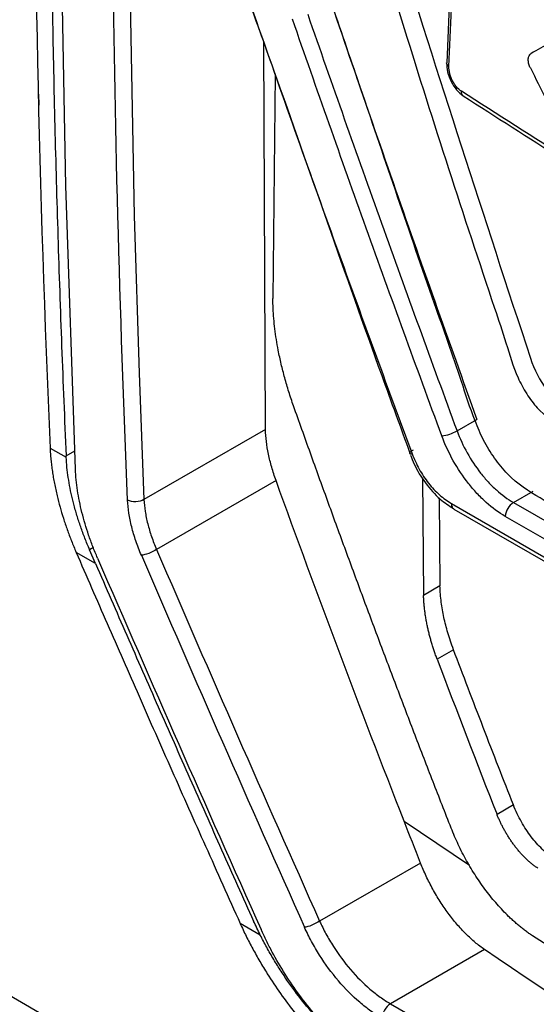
# Model space of a CAD drawing. Header units: millimetres. Extents: x -155 to 1130, y -373 to 1265.
# Tile 170 of 198: x 850 to 872, y 900 to 943. Entities that reach past the tile are written whole.
import ezdxf

# ---------------------------------------------------------------- set-up
doc = ezdxf.new("R2010")
doc.units = ezdxf.units.MM

msp = doc.modelspace()

# ---------------------------------------------------------------- linework, layer by layer
at = {"color": 7, "linetype": 'Continuous', "lineweight": 25}
for p, q in [((868.297, 945.901), (868.091, 940.851)), ((860.226, 924.96), (860.15, 941.734)), ((860.646, 940.347), (860.545, 930.638)), ((850.383, 939.493), (850.391, 939.015)), ((868.535, 924.898), (869.398, 925.395)), ((860.226, 924.96), (854.955, 921.924)), ((850.882, 924.154), (851.581, 923.751)), ((851.581, 923.751), (851.578, 923.815)), ((867.033, 922.862), (867.084, 917.764)), ((860.684, 922.74), (855.503, 919.755)), ((867.756, 921.993), (867.794, 918.173)), ((870.982, 921.793), (871.834, 922.284)), ((868.294, 921.745), (901.088, 902.813)), ((868.394, 921.51), (901.197, 902.573)), ((870.982, 921.793), (899.138, 905.539)), ((898.784, 904.935), (870.628, 921.189)), ((852.856, 919.145), (852.014, 919.631)), ((852.856, 919.145), (852.599, 919.74)), ((867.794, 918.173), (867.084, 917.764)), ((868.384, 915.408), (867.674, 914.999)), ((940.473, 847.681), (828.073, 912.568)), ((870.979, 908.68), (870.269, 908.271)), ((866.951, 906.164), (862.575, 903.644)), ((859.999, 903.042), (859.128, 903.545)), ((869.728, 902.414), (865.648, 900.064))]:
    msp.add_line(p, q, dxfattribs=at)
at = {"color": 8, "linetype": 'Continuous', "lineweight": 25}
for p, q in [((854.741, 927.396), (854.955, 921.923)), ((851.578, 923.815), (851.951, 924.027)), ((852.766, 919.836), (852.599, 919.74)), ((866.241, 907.975), (869.073, 906.078))]:
    msp.add_line(p, q, dxfattribs=at)
at = {"color": 7, "linetype": 'Continuous', "lineweight": 25, "flags": 128}
for points in [[(851.984, 923.23), (851.561, 935.526), (851.333, 947.942), (851.302, 960.474), (851.468, 973.118), (851.83, 985.871), (852.388, 998.727), (853.143, 1011.682), (854.094, 1024.733)], [(857.017, 1022.828), (856.114, 1010.376), (855.359, 997.42), (854.8, 984.564), (854.438, 971.812), (854.272, 959.167), (854.303, 946.635), (854.531, 934.219), (854.741, 927.396)], [(865.648, 900.064), (886.117, 888.247), (906.586, 876.431)]]:
    msp.add_lwpolyline(points, dxfattribs=at)
at = {"color": 7, "linetype": 'Continuous', "lineweight": 25}
for centre, radius, start, end in [((867.568, 926.679), 2.027, 278.7351, 298.5184), ((871.397, 921.144), 0.771, 122.6208, 176.676)]:
    msp.add_arc(centre, radius, start, end, dxfattribs=at)
for centre, major_axis, ratio, start_param, end_param in [((1434.365, 1313.51), (-209.116, 948.255), 0.697525, 1.841504, 1.859988), ((1436.978, 1312.001), (-208.714, 948.184), 0.697598, 1.839953, 1.858456), ((1437.284, 1312.029), (-208.993, 947.697), 0.697525, 1.83965, 1.858142)]:
    msp.add_ellipse(centre, major_axis=major_axis, ratio=ratio, start_param=start_param, end_param=end_param, dxfattribs=at)
for points in [[(854.248, 921.899), (853.55, 938.244), (853.208, 971.513), (854.956, 1005.929), (856.356, 1023.427)], [(850.157, 957.811), (850.157, 946.448), (850.399, 935.225), (850.882, 924.154)], [(867.632, 949.215), (880.27, 940.902), (893.842, 933.068), (908.244, 925.771)], [(870.078, 946.98), (873.182, 944.965), (876.341, 942.978), (879.553, 941.02)], [(878.761, 940.564), (875.548, 942.522), (872.389, 944.508), (869.284, 946.522)], [(868.985, 946.058), (872.093, 944.042), (875.255, 942.053), (878.471, 940.094)], [(868.185, 940.697), (868.254, 942.37), (868.321, 944.045), (868.39, 945.717)], [(878.225, 933.664), (875.006, 935.622), (871.839, 937.606), (868.724, 939.619)], [(871.717, 928.051), (872.043, 927.059), (872.709, 926.156), (873.426, 925.692)], [(854.955, 921.923), (854.955, 921.923), (854.955, 921.924), (854.955, 921.924)], [(855.502, 919.755), (855.503, 919.755), (855.503, 919.755), (855.503, 919.755)], [(868.384, 915.408), (868.285, 915.67), (868.126, 916.149), (867.956, 916.814), (867.841, 917.469), (867.8, 917.925), (867.794, 918.173)], [(870.979, 908.68), (870.768, 909.216), (870.336, 910.321), (869.671, 912.038), (869.011, 913.758), (868.588, 914.868), (868.384, 915.408)], [(867.674, 914.999), (868.526, 912.749), (869.391, 910.506), (870.269, 908.271)], [(872.742, 906.352), (872.565, 906.468), (872.22, 906.75), (871.744, 907.289), (871.319, 907.929), (871.081, 908.419), (870.979, 908.68)], [(866.951, 906.164), (866.714, 906.767), (866.478, 907.371), (866.241, 907.975)], [(862.575, 903.643), (862.575, 903.643), (862.575, 903.643), (862.575, 903.644)], [(904.742, 884.006), (893.047, 889.912), (882.034, 896.267), (871.801, 903.014)]]:
    msp.add_open_spline(points, degree=3, dxfattribs=at)
for points, knots in [([(850.85, 957.411), (850.851, 956.601), (850.852, 954.982), (850.864, 952.558), (850.882, 950.138), (850.908, 947.723), (850.941, 945.312), (850.982, 942.906), (851.031, 940.504), (851.086, 938.107), (851.15, 935.713), (851.22, 933.325), (851.298, 930.941), (851.384, 928.561), (851.476, 926.185), (851.544, 924.605), (851.578, 923.815)], [0, 0, 0, 0, 0.07144, 0.142875, 0.214305, 0.285732, 0.357156, 0.428578, 0.5, 0.571422, 0.642844, 0.714268, 0.785695, 0.857125, 0.92856, 1, 1, 1, 1]), ([(901.582, 905.724), (901.534, 905.702), (901.317, 905.607), (900.853, 905.616), (900, 905.84), (898.463, 906.84), (893.66, 909.496), (886.453, 913.753), (878.902, 918.076), (874.344, 920.727), (872.151, 921.971), (870.937, 922.718), (870.149, 923.705), (869.668, 924.485), (869.187, 925.615), (868.554, 927.597), (866.858, 932.368), (865.226, 937.192), (863.752, 941.509), (863.12, 943.368), (862.489, 945.222), (861.859, 947.101), (861.995, 948.701), (862.133, 951.717), (862.28, 954.226), (862.397, 956.223)], [0, 0, 0, 0, 0.003253, 0.014515, 0.0258, 0.048741, 0.094726, 0.278664, 0.426734, 0.491885, 0.51748, 0.542657, 0.553917, 0.565228, 0.576619, 0.59945, 0.644311, 0.767609, 0.792017, 0.81666, 0.841612, 0.866576, 0.889371, 0.911944, 1, 1, 1, 1]), ([(864.949, 953.73), (864.884, 951.912), (864.811, 949.868), (864.642, 947.651), (864.843, 946.633), (865.471, 944.87), (867.167, 939.297), (868.976, 933.733), (870.669, 928.713), (871.034, 927.439), (871.541, 926.491), (872.16, 925.652), (874.206, 924.322), (878.937, 921.465), (886.213, 917.118), (893.327, 913.124), (897.757, 910.696), (899.683, 909.671), (900.666, 909.119), (901.539, 908.739), (902.195, 908.794), (902.8, 909.099), (903.279, 909.889), (905.13, 912.228), (907.317, 915.212), (909.516, 918.07), (910.316, 919.126), (910.501, 919.363), (910.52, 919.389)], [0, 0, 0, 0, 0.06894, 0.077529, 0.08601, 0.103243, 0.137712, 0.275586, 0.292821, 0.310008, 0.318494, 0.326939, 0.343905, 0.412842, 0.550698, 0.676148, 0.731351, 0.74581, 0.760269, 0.774525, 0.782978, 0.791434, 0.808616, 0.825851, 0.93684, 0.985675, 0.998466, 1, 1, 1, 1]), ([(865.52, 947.28), (865.595, 947.01), (865.69, 946.741), (867.717, 940.314), (869.7, 934.174), (871.717, 928.051)], [0.0778268, 0.0778268, 0.0778268, 0.0778268, 0.086131, 0.086131, 0.2761058, 0.2761058, 0.2761058, 0.2761058]), ([(862.207, 945.982), (863.38, 942.538), (864.562, 939.098), (866.955, 932.234), (868.165, 928.808), (869.398, 925.395)], [0, 0, 0, 0, 0.5, 0.5, 1, 1, 1, 1]), ([(859.358, 943.942), (859.764, 942.812), (861.755, 937.274), (864.067, 930.569), (866.084, 925.051), (866.493, 923.931)], [0, 0, 0, 0, 0.169551, 0.831434, 1, 1, 1, 1]), ([(859.396, 943.897), (859.981, 942.223), (860.566, 940.55), (861.748, 937.209), (862.344, 935.541), (863.542, 932.209), (864.146, 930.545), (865.361, 927.222), (865.973, 925.563), (866.588, 923.905)], [0, 0, 0, 0, 0.25, 0.25, 0.5, 0.5, 0.75, 0.75, 1, 1, 1, 1]), ([(862.056, 942.954), (862.584, 941.443), (863.112, 939.932), (864.179, 936.916), (864.716, 935.409), (866.336, 930.895), (867.428, 927.892), (868.535, 924.898)], [0, 0, 0, 0, 0.25, 0.25, 0.5, 0.5, 1, 1, 1, 1]), ([(867.876, 924.675), (866.768, 927.672), (865.676, 930.676), (864.056, 935.193), (863.519, 936.7), (862.453, 939.719), (861.924, 941.23), (861.397, 942.742)], [0, 0, 0, 0, 0.5, 0.5, 0.75, 0.75, 1, 1, 1, 1]), ([(873.407, 942.211), (873.129, 942.05), (872.572, 941.729), (872.018, 941.409), (871.74, 941.248)], [0, 0, 0, 0, 0.5, 1, 1, 1, 1]), ([(871.716, 940.628), (871.689, 940.681), (871.667, 940.737), (871.652, 940.792), (871.636, 940.847), (871.627, 940.903), (871.625, 940.955), (871.622, 941.006), (871.627, 941.055), (871.638, 941.098), (871.649, 941.14), (871.666, 941.176), (871.689, 941.204), (871.704, 941.222), (871.721, 941.237), (871.74, 941.248)], [0, 0, 0, 0, 0.215521, 0.215521, 0.215521, 0.431057, 0.431057, 0.431057, 0.646368, 0.646368, 0.646368, 0.861217, 0.861217, 0.861217, 1, 1, 1, 1]), ([(868.084, 940.852), (868.09, 940.722), (868.103, 940.461), (868.265, 940.038), (868.507, 939.657), (868.706, 939.5), (868.805, 939.421)], [0, 0, 0, 0, 0.249317, 0.498464, 0.748641, 1, 1, 1, 1]), ([(868.724, 939.619), (868.649, 939.667), (868.539, 939.767), (868.411, 939.94), (868.328, 940.085), (868.273, 940.213), (868.238, 940.318), (868.21, 940.422), (868.187, 940.552), (868.183, 940.65), (868.185, 940.697)], [0, 0, 0, 0, 0.000332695, 0.000499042, 0.000665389, 0.000831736, 0.00091491, 0.000998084, 0.001164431, 0.001330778, 0.001330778, 0.001330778, 0.001330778]), ([(871.716, 940.628), (871.945, 940.176), (872.448, 939.185), (872.954, 938.195), (873.229, 937.656)], [0, 0, 0, 0, 0.456008, 1, 1, 1, 1]), ([(868.805, 939.421), (870.22, 938.513), (873.347, 936.507), (876.552, 934.543), (878.307, 933.467)], [0, 0, 0, 0, 0.452482, 1, 1, 1, 1]), ([(861.444, 925.981), (861.408, 926.082), (861.337, 926.286), (861.239, 926.59), (861.146, 926.893), (861.06, 927.195), (860.981, 927.496), (860.907, 927.796), (860.841, 928.095), (860.769, 928.451), (860.697, 928.86), (860.632, 929.319), (860.585, 929.769), (860.554, 930.21), (860.548, 930.495), (860.545, 930.638)], [0, 0, 0, 0, 0.062985, 0.125758, 0.188387, 0.250942, 0.31349, 0.3761, 0.438841, 0.501781, 0.601705, 0.701214, 0.800582, 0.900086, 1, 1, 1, 1]), ([(868.281, 907.674), (868.019, 908.346), (867.493, 909.689), (866.713, 911.709), (865.939, 913.734), (865.173, 915.763), (864.413, 917.797), (863.66, 919.836), (862.914, 921.879), (862.174, 923.927), (861.687, 925.296), (861.444, 925.981)], [0, 0, 0, 0, 0.110958, 0.221953, 0.332983, 0.444052, 0.55516, 0.666307, 0.777496, 0.888726, 1, 1, 1, 1]), ([(860.684, 922.74), (860.65, 922.837), (860.616, 922.934), (860.553, 923.127), (860.524, 923.223), (860.442, 923.512), (860.395, 923.702), (860.317, 924.078), (860.287, 924.261), (860.243, 924.618), (860.234, 924.789), (860.226, 924.96)], [0, 0, 0, 0, 0.125, 0.125, 0.25, 0.25, 0.5, 0.5, 0.75, 0.75, 1, 1, 1, 1]), ([(870.628, 921.189), (870.344, 921.353), (870.068, 921.556), (869.663, 921.918), (869.529, 922.049), (869.271, 922.325), (869.147, 922.47), (868.788, 922.925), (868.564, 923.26), (868.177, 923.95), (868.012, 924.307), (867.876, 924.675)], [0, 0, 0, 0, 0.25, 0.25, 0.375, 0.375, 0.5, 0.5, 0.75, 0.75, 1, 1, 1, 1]), ([(868.535, 924.898), (868.656, 924.569), (868.803, 924.252), (869.146, 923.637), (869.345, 923.339), (869.664, 922.934), (869.775, 922.805), (870.004, 922.559), (870.123, 922.442), (870.483, 922.12), (870.729, 921.939), (870.982, 921.793)], [0, 0, 0, 0, 0.25, 0.25, 0.5, 0.5, 0.625, 0.625, 0.75, 0.75, 1, 1, 1, 1]), ([(850.882, 924.154), (850.887, 924.072), (850.895, 923.906), (850.917, 923.654), (850.945, 923.399), (850.98, 923.142), (851.021, 922.881), (851.07, 922.618), (851.125, 922.351), (851.203, 922.011), (851.31, 921.597), (851.456, 921.108), (851.622, 920.617), (851.806, 920.124), (851.944, 919.796), (852.014, 919.631)], [0, 0, 0, 0, 0.059354, 0.118515, 0.177541, 0.236488, 0.295416, 0.354381, 0.41344, 0.472652, 0.578805, 0.684295, 0.789442, 0.89457, 1, 1, 1, 1]), ([(866.639, 924.065), (866.544, 924.013), (866.485, 923.966), (866.466, 923.907), (866.508, 923.895), (866.588, 923.905)], [0, 0, 0, 0, 0.5, 0.5, 1, 1, 1, 1]), ([(852.599, 919.74), (852.563, 919.823), (852.492, 919.989), (852.393, 920.239), (852.298, 920.488), (852.209, 920.737), (852.126, 920.985), (852.048, 921.233), (851.953, 921.556), (851.85, 921.952), (851.748, 922.416), (851.669, 922.871), (851.611, 923.317), (851.591, 923.606), (851.581, 923.751)], [0, 0, 0, 0, 0.060309, 0.12048, 0.180571, 0.24064, 0.300745, 0.360944, 0.421294, 0.537424, 0.652947, 0.768275, 0.883823, 1, 1, 1, 1]), ([(866.516, 923.841), (866.567, 923.713), (866.732, 923.294), (867.152, 922.614), (867.752, 921.932), (868.191, 921.653), (868.388, 921.528)], [0, 0, 0, 0, 0.131901, 0.431462, 0.745381, 1, 1, 1, 1]), ([(866.588, 923.905), (866.679, 923.678), (866.779, 923.451), (867.015, 923.021), (867.15, 922.82), (867.45, 922.441), (867.608, 922.27), (867.943, 921.975), (868.118, 921.852), (868.294, 921.745)], [0, 0, 0, 0, 0.25, 0.25, 0.5, 0.5, 0.75, 0.75, 1, 1, 1, 1]), ([(852.942, 919.382), (852.872, 919.548), (852.802, 919.714), (852.673, 920.046), (852.613, 920.212), (852.443, 920.71), (852.346, 921.038), (852.184, 921.689), (852.12, 922.007), (852.05, 922.474), (852.031, 922.627), (852.001, 922.931), (851.992, 923.081), (851.984, 923.23)], [0, 0, 0, 0, 0.125, 0.125, 0.25, 0.25, 0.5, 0.5, 0.75, 0.75, 0.875, 0.875, 1, 1, 1, 1]), ([(866.241, 907.975), (865.284, 910.418), (864.342, 912.87), (862.491, 917.792), (861.582, 920.263), (860.684, 922.74)], [0, 0, 0, 0, 0.5, 0.5, 1, 1, 1, 1]), ([(854.955, 921.923), (854.861, 921.864), (854.732, 921.828), (854.471, 921.819), (854.34, 921.847), (854.248, 921.899)], [0, 0, 0, 0, 0.5, 0.5, 1, 1, 1, 1]), ([(854.842, 919.506), (854.798, 919.609), (854.755, 919.712), (854.676, 919.918), (854.639, 920.021), (854.534, 920.33), (854.473, 920.534), (854.373, 920.938), (854.333, 921.136), (854.274, 921.526), (854.26, 921.713), (854.248, 921.899)], [0, 0, 0, 0, 0.125, 0.125, 0.25, 0.25, 0.5, 0.5, 0.75, 0.75, 1, 1, 1, 1]), ([(854.955, 921.924), (854.966, 921.755), (854.979, 921.585), (855.034, 921.233), (855.071, 921.053), (855.164, 920.687), (855.219, 920.502), (855.316, 920.222), (855.35, 920.129), (855.423, 919.942), (855.463, 919.848), (855.502, 919.755)], [0, 0, 0, 0, 0.25, 0.25, 0.5, 0.5, 0.75, 0.75, 0.875, 0.875, 1, 1, 1, 1]), ([(868.294, 921.745), (868.294, 921.738), (868.293, 921.705), (868.302, 921.633), (868.332, 921.553), (868.378, 921.526), (868.397, 921.515)], [0, 0, 0, 0, 0.069057, 0.299212, 0.717362, 1, 1, 1, 1]), ([(852.014, 919.631), (852.461, 918.603), (853.366, 916.523), (854.749, 913.372), (856.172, 910.154), (857.634, 906.87), (858.626, 904.661), (859.128, 903.545)], [0, 0, 0, 0, 0.191044, 0.386566, 0.586566, 0.791044, 1, 1, 1, 1]), ([(855.502, 919.755), (855.41, 919.695), (855.285, 919.633), (855.04, 919.541), (854.921, 919.511), (854.842, 919.506)], [0, 0, 0, 0, 0.5, 0.5, 1, 1, 1, 1]), ([(852.856, 919.145), (853.307, 918.108), (854.21, 916.035), (855.574, 912.931), (856.944, 909.832), (858.322, 906.737), (859.247, 904.678), (859.71, 903.649)], [0, 0, 0, 0, 0.199996, 0.399993, 0.599991, 0.799993, 1, 1, 1, 1]), ([(867.249, 916.43), (867.236, 916.497), (867.208, 916.629), (867.174, 916.825), (867.145, 917.019), (867.121, 917.209), (867.103, 917.397), (867.09, 917.583), (867.086, 917.703), (867.084, 917.764)], [0, 0, 0, 0, 0.143271, 0.28607, 0.428598, 0.571053, 0.713639, 0.856554, 1, 1, 1, 1]), ([(867.431, 915.72), (867.413, 915.779), (867.379, 915.898), (867.332, 916.077), (867.288, 916.254), (867.262, 916.372), (867.249, 916.43)], [0, 0, 0, 0, 0.248899, 0.498879, 0.749424, 1, 1, 1, 1]), ([(867.674, 914.999), (867.652, 915.059), (867.607, 915.18), (867.544, 915.36), (867.485, 915.54), (867.449, 915.66), (867.431, 915.72)], [0, 0, 0, 0, 0.250381, 0.500326, 0.750109, 1, 1, 1, 1]), ([(872.033, 905.943), (871.993, 905.97), (871.914, 906.023), (871.797, 906.113), (871.681, 906.209), (871.568, 906.311), (871.456, 906.42), (871.347, 906.534), (871.24, 906.653), (871.136, 906.776), (871.036, 906.903), (870.94, 907.033), (870.848, 907.166), (870.76, 907.301), (870.676, 907.439), (870.596, 907.577), (870.521, 907.716), (870.451, 907.854), (870.386, 907.993), (870.325, 908.132), (870.287, 908.225), (870.269, 908.271)], [0, 0, 0, 0, 0.057388, 0.113846, 0.169583, 0.224797, 0.279688, 0.334382, 0.388721, 0.442529, 0.495639, 0.548073, 0.600102, 0.651888, 0.703399, 0.754248, 0.804316, 0.853792, 0.902813, 0.951508, 1, 1, 1, 1]), ([(871.801, 903.014), (871.752, 903.048), (871.653, 903.114), (871.505, 903.221), (871.358, 903.335), (871.211, 903.454), (871.065, 903.58), (870.919, 903.711), (870.653, 903.964), (870.272, 904.366), (869.795, 904.952), (869.349, 905.587), (869.009, 906.149), (868.761, 906.611), (868.587, 906.962), (868.426, 907.317), (868.33, 907.555), (868.281, 907.674)], [0, 0, 0, 0, 0.035761, 0.071393, 0.106947, 0.142473, 0.178019, 0.213636, 0.249373, 0.374558, 0.499694, 0.62488, 0.75003, 0.812664, 0.875022, 0.937376, 1, 1, 1, 1]), ([(869.728, 902.414), (869.66, 902.462), (869.592, 902.51), (869.456, 902.613), (869.388, 902.667), (869.187, 902.837), (869.053, 902.96), (868.788, 903.225), (868.655, 903.368), (868.399, 903.668), (868.15, 903.981), (867.917, 904.319), (867.691, 904.671), (867.583, 904.853), (867.381, 905.22), (867.286, 905.405), (867.109, 905.781), (867.029, 905.972), (866.951, 906.164)], [0, 0, 0, 0, 0.0625, 0.0625, 0.125, 0.125, 0.25, 0.25, 0.375, 0.375, 0.5, 0.625, 0.625, 0.75, 0.75, 0.875, 0.875, 1, 1, 1, 1]), ([(859.999, 903.042), (859.949, 903.143), (859.849, 903.345), (859.756, 903.547), (859.71, 903.649)], [0, 0, 0, 0, 0.499991, 1, 1, 1, 1]), ([(862.575, 903.643), (862.482, 903.581), (862.358, 903.516), (862.114, 903.418), (861.996, 903.385), (861.918, 903.378)], [0, 0, 0, 0, 0.5, 0.5, 1, 1, 1, 1]), ([(862.575, 903.644), (862.662, 903.457), (862.751, 903.272), (862.95, 902.908), (863.057, 902.726), (863.397, 902.195), (863.646, 901.86), (864.186, 901.232), (864.467, 900.951), (864.902, 900.577), (865.051, 900.461), (865.275, 900.3), (865.349, 900.249), (865.499, 900.152), (865.574, 900.108), (865.648, 900.064)], [0, 0, 0, 0, 0.125, 0.125, 0.25, 0.25, 0.5, 0.5, 0.75, 0.75, 0.875, 0.875, 0.9375, 0.9375, 1, 1, 1, 1]), ([(859.128, 903.545), (859.17, 903.452), (859.255, 903.268), (859.389, 902.992), (859.528, 902.717), (859.673, 902.444), (859.823, 902.171), (859.978, 901.9), (860.139, 901.63), (860.43, 901.158), (860.874, 900.495), (861.589, 899.543), (862.46, 898.537), (863.279, 897.744), (863.898, 897.215), (864.303, 896.894), (864.709, 896.599), (865.116, 896.325), (865.387, 896.164), (865.522, 896.083)], [0, 0, 0, 0, 0.029975, 0.059893, 0.089783, 0.119676, 0.149602, 0.179589, 0.209668, 0.239868, 0.338752, 0.437716, 0.581449, 0.725832, 0.780958, 0.835755, 0.890405, 0.945092, 1, 1, 1, 1]), ([(865.463, 896.936), (865.33, 897.015), (865.198, 897.094), (864.934, 897.263), (864.803, 897.353), (864.41, 897.635), (864.15, 897.839), (863.634, 898.282), (863.375, 898.522), (862.873, 899.027), (862.63, 899.292), (862.159, 899.842), (861.93, 900.129), (861.489, 900.726), (861.276, 901.037), (860.879, 901.662), (860.693, 901.98), (860.432, 902.463), (860.348, 902.625), (860.186, 902.952), (860.11, 903.117), (860.034, 903.282)], [0, 0, 0, 0, 0.0625, 0.0625, 0.125, 0.125, 0.25, 0.25, 0.375, 0.375, 0.5, 0.5, 0.625, 0.625, 0.75, 0.75, 0.875, 0.875, 0.9375, 0.9375, 1, 1, 1, 1]), ([(865.293, 899.423), (865.211, 899.472), (865.128, 899.521), (864.964, 899.628), (864.882, 899.684), (864.635, 899.861), (864.472, 899.99), (863.992, 900.402), (863.684, 900.713), (863.091, 901.407), (862.818, 901.777), (862.446, 902.364), (862.328, 902.565), (862.111, 902.968), (862.014, 903.173), (861.918, 903.378)], [0, 0, 0, 0, 0.0625, 0.0625, 0.125, 0.125, 0.25, 0.25, 0.5, 0.5, 0.75, 0.75, 0.875, 0.875, 1, 1, 1, 1]), ([(865.463, 896.936), (865.395, 896.975), (865.259, 897.055), (865.056, 897.183), (864.853, 897.317), (864.65, 897.458), (864.447, 897.606), (864.245, 897.761), (863.871, 898.059), (863.331, 898.533), (862.618, 899.25), (861.914, 900.061), (861.34, 900.822), (860.901, 901.469), (860.579, 901.985), (860.275, 902.509), (860.091, 902.864), (859.999, 903.042)], [0, 0, 0, 0, 0.032887, 0.065693, 0.098452, 0.131198, 0.163963, 0.196783, 0.22969, 0.346471, 0.463335, 0.59234, 0.721453, 0.791219, 0.860687, 0.930174, 1, 1, 1, 1]), ([(910.627, 878.759), (906.94, 880.563), (903.32, 882.411), (896.216, 886.192), (892.73, 888.126), (882.494, 894.046), (875.964, 898.151), (869.728, 902.414)], [0, 0, 0, 0, 0.25, 0.25, 0.5, 0.5, 1, 1, 1, 1]), ([(865.648, 900.064), (865.55, 900.007), (865.455, 899.904), (865.322, 899.665), (865.287, 899.53), (865.293, 899.423)], [0, 0, 0, 0, 0.5, 0.5, 1, 1, 1, 1])]:
    msp.add_open_spline(points, degree=3, knots=knots, dxfattribs=at)
at = {"color": 8, "linetype": 'Continuous', "lineweight": 25}
for points, knots in [([(868.185, 940.697), (868.156, 940.72), (868.096, 940.766), (868.089, 940.822), (868.085, 940.851)], [0, 0, 0, 0, 0.4861439, 1, 1, 1, 1]), ([(868.805, 939.421), (868.792, 939.432), (868.765, 939.453), (868.73, 939.515), (868.726, 939.578), (868.724, 939.619)], [0, 0, 0, 0, 0.261396, 0.520633, 1, 1, 1, 1])]:
    msp.add_open_spline(points, degree=3, knots=knots, dxfattribs=at)

doc.saveas('drawing.dxf')
